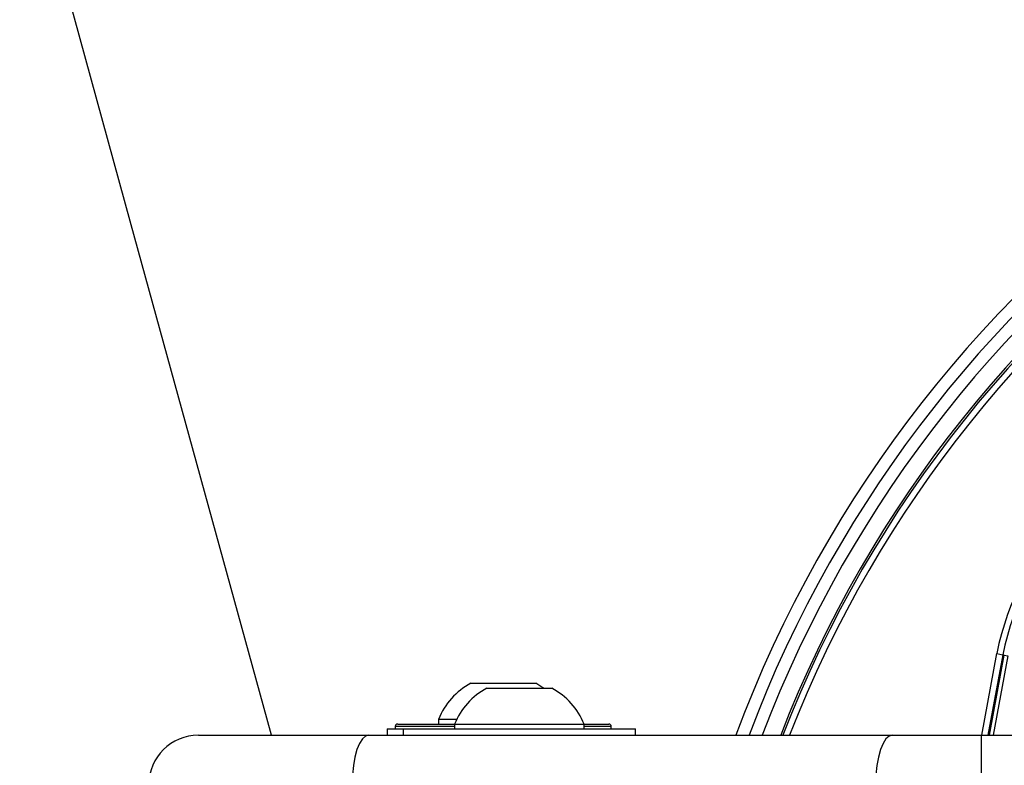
# Model space of a CAD drawing. Header units: millimetres. Extents: x 20 to 26059, y 28 to 17638.
# Tile 48 of 73: x 8793 to 8953, y 13330 to 13451. Entities that reach past the tile are written whole.
import ezdxf

# ---------------------------------------------------------------- set-up
doc = ezdxf.new("R2010")
doc.units = ezdxf.units.MM
doc.layers.add('COMPONENT_GEOMETRY', color=7, linetype='Continuous')
doc.styles.add('SLDTEXTSTYLE0', font='TXT', dxfattribs={"width": 0.75})
doc.dimstyles.new('SLDDIMSTYLE0', dxfattribs={"dimtxt": 150, "dimasz": 6.604, "dimexe": 0, "dimexo": 0.0625, "dimgap": 37.5, "dimtad": 0, "dimtih": 1, "dimtoh": 1, "dimdec": 0, "dimlfac": 0.5, "dimrnd": 1e-09, "dimzin": 12, "dimdsep": 46, "dimtxsty": 'SLDTEXTSTYLE0', "dimsah": 1, "dimcen": 0.09, "dimadec": 0, "dimazin": 3, "dimtfac": 1, "dimtdec": 0, "dimtofl": 0, "dimtmove": 0, "dimatfit": 3, "dimfxl": 1, "dimfrac": 2, "dimtolj": 1, "dimtzin": 12, "dimarcsym": 0})

# ---------------------------------------------------------------- blocks, each defined once
blk = doc.blocks.new('_D')
at = {"layer": 'COMPONENT_GEOMETRY', "color": 7, "ltscale": 2}
for p, q in [((2197.17, 13286.24), (2197.17, 17567.56)), ((15999.75, 13309.49), (15999.75, 17567.56)), ((2197.17, 17561.21), (8876.79, 17561.21)), ((15999.75, 17561.21), (9320.13, 17561.21))]:
    blk.add_line(p, q, dxfattribs=at)
for points in [[(2197.17, 17561.21), (2203.77, 17560.19), (2203.77, 17562.22)], [(15999.75, 17561.21), (15993.15, 17562.22), (15993.15, 17560.19)]]:
    blk.add_solid(points, dxfattribs=at)
at = {"layer": 'COMPONENT_GEOMETRY', "color": 7, "ltscale": 2, "insert": (8876.79, 17635.5), "char_height": 150, "attachment_point": 1, "style": 'SLDTEXTSTYLE0'}
blk.add_mtext('6901', dxfattribs=at)

msp = doc.modelspace()

# ---------------------------------------------------------------- linework, layer by layer
at = {"color": 8, "linetype": 'Continuous', "lineweight": 25, "ltscale": 2}
for p, q in [((8949, 13334.93), (8951.44, 13348.15)), ((8950.26, 13334.93), (8952.66, 13347.9)), ((8953.23, 13347.79), (8950.85, 13334.93)), ((8854.08, 13336.33), (8853.98, 13336.33)), ((8863.58, 13336.33), (8854.08, 13336.33)), ((8888.98, 13336.33), (8884.58, 13336.33))]:
    msp.add_line(p, q, dxfattribs=at)
at = {"color": 7, "linetype": 'Continuous', "lineweight": 25, "ltscale": 2}
for p, q in [((8952.42, 13347.95), (8950.01, 13334.93)), ((8951.44, 13348.15), (8952.42, 13347.95)), ((8952.66, 13347.9), (8952.42, 13347.95)), ((8952.66, 13347.9), (8953.23, 13347.79)), ((8866.23, 13343.33), (8876.73, 13343.33)), ((8868.83, 13342.53), (8876.08, 13342.53)), ((8876.08, 13342.53), (8879.33, 13342.53)), ((8854.38, 13336.73), (8854.48, 13336.73)), ((8854.48, 13336.73), (8863.59, 13336.73)), ((8860.98, 13337.49), (8860.98, 13336.73)), ((8860.98, 13337.49), (8863.93, 13337.49)), ((8863.58, 13336.69), (8863.58, 13335.93)), ((8863.58, 13336.69), (8878.09, 13336.69)), ((8878.09, 13336.69), (8884.58, 13336.69)), ((8884.56, 13336.73), (8888.58, 13336.73)), ((8884.58, 13335.93), (8884.58, 13336.69)), ((8852.68, 13335.93), (8852.68, 13334.93)), ((8852.68, 13335.93), (8855.28, 13335.93)), ((8853.98, 13336.33), (8853.98, 13335.93)), ((8855.28, 13335.93), (8855.28, 13334.93)), ((8855.28, 13335.93), (8881.26, 13335.93)), ((8881.26, 13335.93), (8892.88, 13335.93)), ((8888.98, 13335.93), (8888.98, 13336.33)), ((8892.88, 13334.93), (8892.88, 13335.93)), ((8822.08, 13334.93), (8849.71, 13334.93)), ((8849.71, 13334.93), (8934.53, 13334.93)), ((8934.53, 13334.93), (8948.89, 13334.93)), ((8948.89, 13334.93), (8948.89, 13326.93)), ((8948.89, 13334.93), (8969.34, 13334.93))]:
    msp.add_line(p, q, dxfattribs=at)
at = {"color": 7, "linetype": 'Continuous', "lineweight": 25, "ltscale": 2, "flags": 128}
for points in [[(8833.91, 13334.93), (8811.05, 13418.2), (8724.82, 13732.37), (8638.59, 14046.53), (8573.47, 14283.77), (8508.35, 14521), (8422.12, 14835.17), (8335.89, 15149.33), (8177.35, 15726.94)], [(8878.03, 13342.53), (8877.59, 13342.83), (8876.73, 13343.33)], [(8849.71, 13334.93), (8849.18, 13334.78), (8848.67, 13334.32), (8848.19, 13333.58), (8847.78, 13332.59), (8847.44, 13331.38), (8847.19, 13329.99), (8847.03, 13328.49), (8846.98, 13326.93)], [(8934.53, 13334.93), (8934, 13334.78), (8933.48, 13334.32), (8933.01, 13333.58), (8932.59, 13332.59), (8932.25, 13331.38), (8932, 13329.99), (8931.85, 13328.49), (8931.79, 13326.93)]]:
    msp.add_lwpolyline(points, dxfattribs=at)
at = {"color": 7, "linetype": 'Continuous', "lineweight": 25, "ltscale": 4}
for centre, radius, start, end in [((9098.46, 13264.43), 202, 20.4268, 159.5732), ((9098.46, 13264.43), 200, 20.6403, 159.3597), ((9098.46, 13264.43), 198, 20.8585, 159.1415), ((9098.46, 13264.43), 195.21, 21.1709, 158.8291), ((8995.31, 13339.33), 44.76, 135, 168.6328), ((8995.31, 13339.33), 43.76, 135, 168.6328), ((8871.48, 13333.33), 11.29, 117.7009, 158.3898), ((8874.08, 13332.53), 11.29, 117.7009, 158.3898), ((8874.08, 13332.53), 11.29, 21.6102, 62.2991), ((8854.38, 13336.33), 0.4, 90, 180), ((8888.58, 13336.33), 0.4, 0, 90), ((8822.08, 13326.93), 8, 90, 180)]:
    msp.add_arc(centre, radius, start, end, dxfattribs=at)
at = {"color": 8, "linetype": 'Continuous', "lineweight": 25, "ltscale": 4}
for radius, start, end in [(194.87, 21.2097, 158.7903), (193.87, 21.3244, 158.6756)]:
    msp.add_arc((9098.46, 13264.43), radius, start, end, dxfattribs=at)

# ---------------------------------------------------------------- dimensions: what is measured, and where the dimension line sits
at = {"layer": 'COMPONENT_GEOMETRY', "color": 7, "ltscale": 2}
dim = msp.add_linear_dim(base=(2197.17, 17561.21), p1=(15999.75, 13306.95), p2=(2197.17, 13283.7), dimstyle='SLDDIMSTYLE0', dxfattribs=at)
dim.commit()
dim.dimension.update_dxf_attribs({"geometry": '_D', "text_midpoint": (9098.46, 17561.21), "dimtype": 160})

doc.saveas('drawing.dxf')
